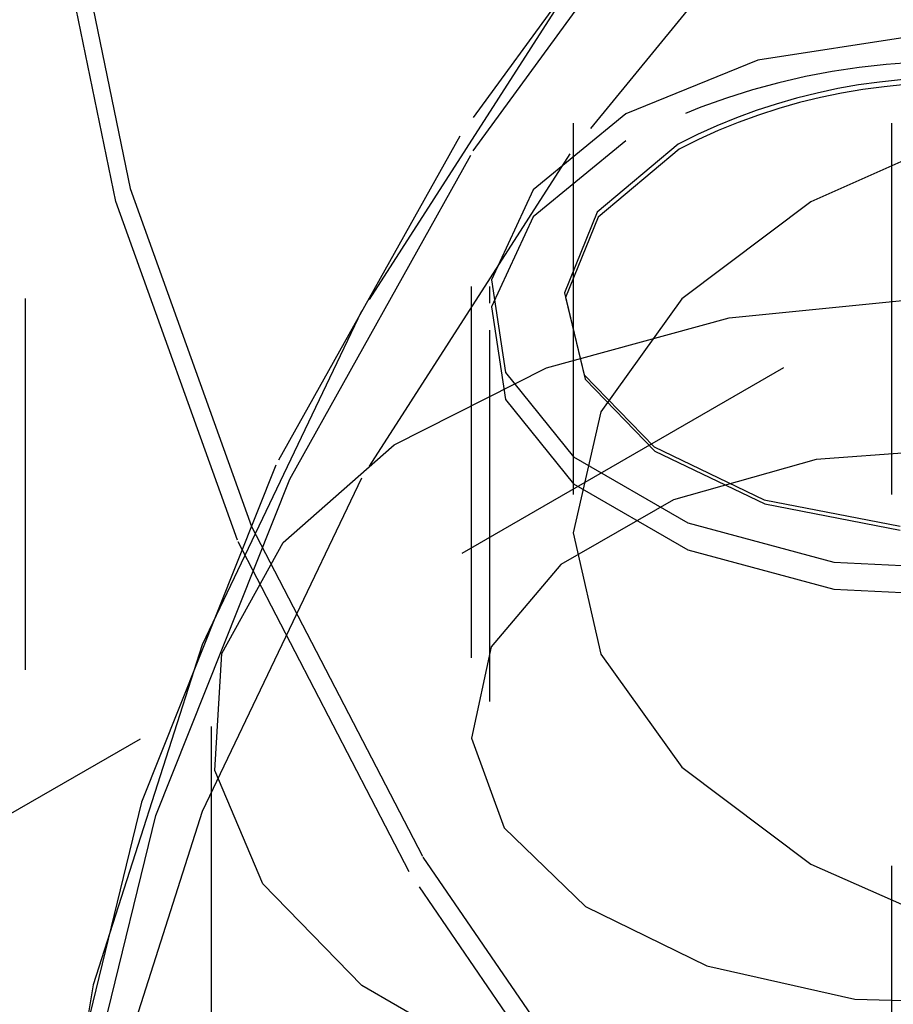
# Model space of a CAD drawing. Header units: inches. Extents: x 1907 to 2452, y -210 to -54.
# Tile 232 of 256: x 1996.268 to 1996.503, y -195.89 to -195.625. Entities that reach past the tile are written whole.
import ezdxf

# ---------------------------------------------------------------- set-up
doc = ezdxf.new("R2010")
doc.units = ezdxf.units.IN
doc.header["$LTSCALE"] = 0.5
doc.header["$MEASUREMENT"] = 0
doc.linetypes.add('HIDDEN', pattern=[0.22499999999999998, 0.15, -0.075])
doc.layers.add('SID-M-H', color=4, linetype='HIDDEN')

msp = doc.modelspace()

# ---------------------------------------------------------------- linework, layer by layer
at = {"layer": 'SID-M-H'}
for p, q in [((1996.416754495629, -195.0530248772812), (1996.416754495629, -195.7634153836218)), ((1996.502441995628, -195.0530248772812), (1996.502441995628, -196.0981971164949)), ((1996.389303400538, -195.49707645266), (1996.389303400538, -195.8155273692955)), ((1996.394303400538, -195.49707645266), (1996.394303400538, -195.701533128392)), ((1996.269303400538, -195.5002660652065), (1996.269303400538, -196.0328037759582)), ((1996.448784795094, -195.5706700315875), (1996.386244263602, -195.6565232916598)), ((1996.389906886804, -195.6604968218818), (1996.452317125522, -195.574822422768)), ((1996.278513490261, -195.578348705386), (1996.297522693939, -195.6706403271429)), ((1996.484795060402, -195.5770870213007), (1996.415914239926, -195.6613075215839)), ((1996.293667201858, -195.6741922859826), (1996.274618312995, -195.5817079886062)), ((1996.415914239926, -195.6163977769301), (1996.359829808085, -195.7037248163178)), ((1996.508408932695, -195.6296467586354), (1996.466476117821, -195.6361330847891)), ((1996.466476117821, -195.6361330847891), (1996.43091505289, -195.6505076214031)), ((1996.43091505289, -195.6505076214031), (1996.406014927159, -195.6710365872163)), ((1996.526004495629, -195.6541772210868), (1996.480751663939, -195.6742227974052)), ((1996.386244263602, -195.6565232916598), (1996.336719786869, -195.745162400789)), ((1996.43091505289, -195.6577889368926), (1996.406014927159, -195.6783179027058)), ((1996.340485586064, -195.7489512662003), (1996.389906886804, -195.6604968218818)), ((1996.445081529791, -195.6586857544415), (1996.423281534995, -195.6770573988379)), ((1996.445271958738, -195.6600428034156), (1996.42352789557, -195.6783673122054)), ((1996.415914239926, -195.6613075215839), (1996.359829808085, -195.7486345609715)), ((1996.297522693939, -195.6706403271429), (1996.330204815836, -195.7616469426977)), ((1996.406014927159, -195.6710365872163), (1996.394779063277, -195.6952438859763)), ((1996.326417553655, -195.7653888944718), (1996.293667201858, -195.6741922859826)), ((1996.480751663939, -195.6742227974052), (1996.446027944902, -195.7003467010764)), ((1996.406014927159, -195.6783179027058), (1996.394779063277, -195.7025252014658)), ((1996.423281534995, -195.6770573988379), (1996.414449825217, -195.6987346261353)), ((1996.42352789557, -195.6783673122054), (1996.414718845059, -195.6999889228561)), ((1995.174454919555, -196.4687633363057), (1996.53239786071, -195.6848395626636)), ((1996.394779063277, -195.6952438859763), (1996.398562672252, -195.720209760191)), ((1996.414449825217, -195.6987346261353), (1996.4197791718, -195.7207898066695)), ((1996.414718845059, -195.6999889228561), (1996.420034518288, -195.7219875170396)), ((1996.446027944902, -195.7003467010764), (1996.424199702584, -195.7307686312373)), ((1996.458800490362, -195.7054796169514), (1996.512475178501, -195.7001371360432)), ((1996.394779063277, -195.7025252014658), (1996.398562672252, -195.7274910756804)), ((1996.359829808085, -195.7037248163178), (1996.31695699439, -195.7935118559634)), ((1996.409613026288, -195.7189838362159), (1996.458800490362, -195.7054796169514)), ((1996.394303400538, -195.7088144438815), (1996.394303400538, -196.497747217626)), ((1996.368560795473, -195.7396482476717), (1996.409613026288, -195.7189838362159)), ((1996.398562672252, -195.720209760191), (1996.416909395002, -195.742922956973)), ((1996.4197791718, -195.7207898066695), (1996.438549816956, -195.7402442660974)), ((1996.420034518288, -195.7219875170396), (1996.438757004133, -195.7413920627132)), ((1996.398562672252, -195.7274910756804), (1996.416909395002, -195.7502042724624)), ((1996.424199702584, -195.7307686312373), (1996.416754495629, -195.7634153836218)), ((1996.338688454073, -195.7659402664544), (1996.368560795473, -195.7396482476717)), ((1996.438549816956, -195.7402442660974), (1996.468226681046, -195.7544705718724)), ((1996.438757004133, -195.7413920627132), (1996.468357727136, -195.7555818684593)), ((1996.52467564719, -195.7405440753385), (1996.482209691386, -195.7435998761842)), ((1996.336719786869, -195.745162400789), (1996.300578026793, -195.835931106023)), ((1996.416909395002, -195.742922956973), (1996.447606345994, -195.7606439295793)), ((1996.482209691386, -195.7435998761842), (1996.443763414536, -195.7544501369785)), ((1996.304419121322, -195.8395308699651), (1996.340485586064, -195.7489512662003)), ((1996.359829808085, -195.7486345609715), (1996.31695699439, -195.8384216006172)), ((1996.416909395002, -195.7502042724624), (1996.447606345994, -195.7679252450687)), ((1996.443763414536, -195.7544501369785), (1996.413503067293, -195.7719190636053)), ((1996.468226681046, -195.7544705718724), (1996.50480173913, -195.7615473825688)), ((1996.468357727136, -195.7555818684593), (1996.504838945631, -195.7626405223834)), ((1996.447606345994, -195.7606439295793), (1996.4869510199, -195.7712352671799)), ((1996.330204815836, -195.7616469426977), (1996.376317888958, -195.8506947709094)), ((1996.416754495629, -195.7634153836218), (1996.424199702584, -195.7960621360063)), ((1996.322211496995, -195.7959099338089), (1996.338688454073, -195.7659402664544)), ((1996.37262689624, -195.8546226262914), (1996.326417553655, -195.7653888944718)), ((1996.447606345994, -195.7679252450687), (1996.4869510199, -195.7785165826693)), ((1996.413503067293, -195.7719190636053), (1996.394707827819, -195.7941136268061)), ((1996.4869510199, -195.7712352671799), (1996.530197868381, -195.7734194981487)), ((1996.4869510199, -195.7785165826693), (1996.530197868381, -195.7807008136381)), ((1996.31695699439, -195.7935118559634), (1996.287613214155, -195.8850941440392)), ((1996.394707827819, -195.7941136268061), (1996.389414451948, -195.8186287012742)), ((1996.320351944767, -195.8273345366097), (1996.322211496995, -195.7959099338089)), ((1996.424199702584, -195.7960621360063), (1996.446027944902, -195.8264840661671)), ((1996.319303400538, -195.8155273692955), (1996.319303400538, -196.0359933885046)), ((1996.389414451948, -195.8186287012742), (1996.398196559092, -195.8428076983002)), ((1996.333247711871, -195.8578834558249), (1996.320351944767, -195.8273345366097)), ((1996.446027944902, -195.8264840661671), (1996.480751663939, -195.8526079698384)), ((1996.300578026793, -195.835931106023), (1996.278086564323, -195.9281573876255)), ((1996.281974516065, -195.931565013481), (1996.304419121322, -195.8395308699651)), ((1996.31695699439, -195.8384216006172), (1996.287613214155, -195.9300038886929)), ((1996.398196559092, -195.8428076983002), (1996.420102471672, -195.8640304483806)), ((1996.376317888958, -195.8506947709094), (1996.435520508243, -195.9371245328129)), ((1996.480751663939, -195.8526079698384), (1996.526004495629, -195.8726535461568)), ((1996.431953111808, -195.9412328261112), (1996.37262689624, -195.8546226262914)), ((1996.359942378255, -195.8852910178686), (1996.333247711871, -195.8578834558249)), ((1996.420102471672, -195.8640304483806), (1996.452758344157, -195.8799971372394)), ((1996.452758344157, -195.8799971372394), (1996.492625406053, -195.8889775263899)), ((1996.287613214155, -195.8850941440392), (1996.27201571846, -195.9777936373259)), ((1996.398456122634, -195.9075245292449), (1996.359942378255, -195.8852910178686)), ((1996.492625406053, -195.8889775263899), (1996.535383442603, -195.8899984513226))]:
    msp.add_line(p, q, dxfattribs=at)
for centre, radius, start, end in [((1996.518829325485, -195.8277241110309), 0.1913292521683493, 82.11061266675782, 117.3543360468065), ((1996.51861538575, -195.8009325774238), 0.1601292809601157, 84.71637723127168, 117.3365000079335), ((1996.518732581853, -195.8022653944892), 0.1600741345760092, 84.08111062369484, 117.3171978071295)]:
    msp.add_arc(centre, radius, start, end, dxfattribs=at)

doc.saveas('drawing.dxf')
